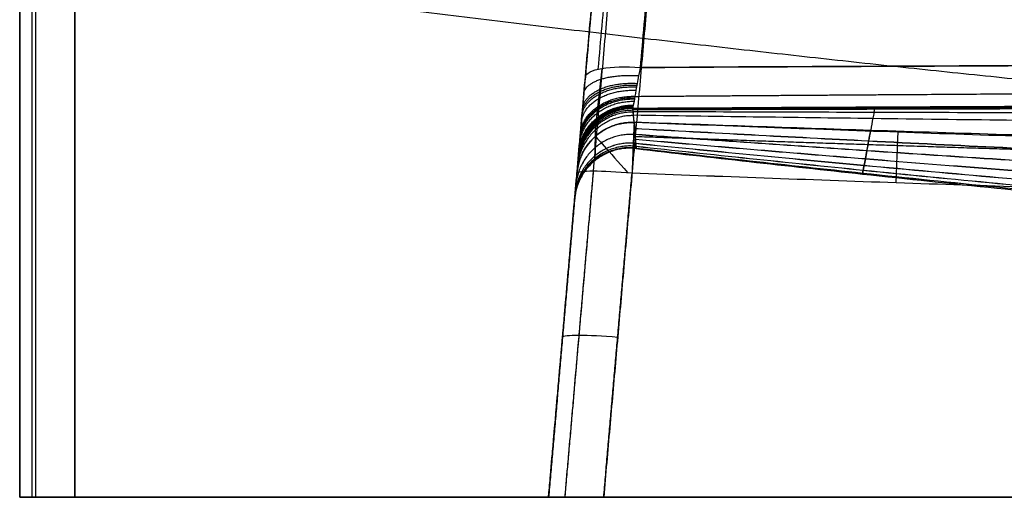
# Model space of a CAD drawing. Header units: millimetres. Extents: x -303 to 908, y -150 to 0.
# Tile 1 of 256: x -303 to -213, y -125 to -82. Entities that reach past the tile are written whole.
import ezdxf

# ---------------------------------------------------------------- set-up
doc = ezdxf.new("R2010")
doc.units = ezdxf.units.MM
doc.header["$MEASUREMENT"] = 0
doc.layers.add('IGES level 0', color=7, linetype='Continuous', true_color=0xfcfbff)

msp = doc.modelspace()

# ---------------------------------------------------------------- linework, layer by layer
at = {"layer": 'IGES level 0', "extrusion": (0.084207, 0.962495, -0.2579)}
for start in [360, 0]:
    msp.add_arc((237.824, -176.89, -65.156), 5, start, 88.70744, dxfattribs=at)
at = {"layer": 'IGES level 0', "extrusion": (-0.00356, -0.040688, 0.999166)}
msp.add_arc((-237.824, -121.827, -139.99), 5, 95.28895, 180, dxfattribs=at)
at = {"layer": 'IGES level 0', "extrusion": (0.003249, 0.037136, 0.999305)}
msp.add_arc((237.824, 121.397, 108.19), 5, 272.81944, 0, dxfattribs=at)
at = {"layer": 'IGES level 0'}
msp.add_arc((-247.14, -96.105, 112.64), 5, 87.82849, 175, dxfattribs=at)
at = {"layer": 'IGES level 0', "extrusion": (0.999276, -0.037891, 0.003315)}
msp.add_arc((-105.401, 113.446, -242.946), 5, 357.86621, 85.0036, dxfattribs=at)
at = {"layer": 'IGES level 0', "extrusion": (0.749988, 0.661452, 6.12323e-17)}
msp.add_arc((91.394, 112.64, -248.921), 5, 358.52665, 82.79488, dxfattribs=at)
at = {"layer": 'IGES level 0', "extrusion": (0.086827, 0.992433, -0.086827)}
for centre, start in [((237.824, 102.032, -126.616), 360), ((237.824, 102.032, -126.616), 0), ((237.824, 102.032, -141.573), 360)]:
    msp.add_arc(centre, 5, start, 89.56477, dxfattribs=at)
at = {"layer": 'IGES level 0', "extrusion": (2.62743e-46, 1, 6.12323e-17)}
msp.add_arc((297.5, 163, -125), 5, 0, 90, dxfattribs=at)
at = {"layer": 'IGES level 0', "extrusion": (-8.89496e-48, 1, 6.12323e-17)}
msp.add_arc((297.5, -287, -125), 5, 270, 0, dxfattribs=at)
at = {"layer": 'IGES level 0', "extrusion": (2.62743e-46, 1, -6.12323e-17)}
msp.add_arc((297.5, -287, -125), 5, 270, 360, dxfattribs=at)
at = {"layer": 'IGES level 0', "extrusion": (-8.89496e-48, 1, -6.12323e-17)}
msp.add_arc((297.5, 163, -125), 5, 0, 90, dxfattribs=at)
at = {"layer": 'IGES level 0'}
for points, degree in [([(-302.5, -3, 163), (-302.5, -64, 163), (-302.5, -125, 163)], 2), ([(-302.5, -125, -287), (-302.5, -64, -287), (-302.5, -3, -287)], 2), ([(-302.5, -125, 163), (-302.5, -64, 163), (-302.5, -3, 163)], 2), ([(-302.5, -3, -287), (-302.5, -64, -287), (-302.5, -125, -287)], 2), ([(-302.5, -125, -62), (-302.5, -64, -62), (-302.5, -3, -62)], 2), ([(-301.365, -125, 166.172), (-301.365, -64, 166.172), (-301.365, -3, 166.172)], 2), ([(-301.036, -125, -290.536), (-301.036, -64, -290.536), (-301.036, -3, -290.536)], 2), ([(-297.5, -125, 168), (-297.5, -64, 168), (-297.5, -3, 168)], 2), ([(-297.5, -3, -292), (-297.5, -64, -292), (-297.5, -125, -292)], 2), ([(-297.5, -125, -292), (-297.5, -64, -292), (-297.5, -3, -292)], 2), ([(-297.5, -3, 168), (-297.5, -64, 168), (-297.5, -125, 168)], 2), ([(-250.192, -86.286, -151.074), (-247.461, -55.071, -159.439), (-244.73, -23.855, -167.803)], 2), ([(-246.381, -86.137, -149.272), (-243.65, -54.921, -157.637), (-240.919, -23.706, -166.001)], 2), ([(-246.381, -86.137, -149.272), (-243.65, -54.921, -157.637), (-240.919, -23.706, -166.001)], 2), ([(-254.687, -125, -259.206), (-250.294, -74.782, -254.813), (-245.9, -24.564, -250.419)], 2), ([(-254.687, -125, -259.206), (-250.294, -74.782, -254.813), (-245.9, -24.564, -250.419)], 2), ([(-244.428, -24.386, -253.928), (-248.829, -74.693, -258.329), (-253.231, -125, -262.731)], 2), ([(-245.9, -24.564, -170.83), (-248.631, -55.78, -162.466), (-251.362, -86.995, -154.102)], 2), ([(-245.9, -24.564, -170.83), (-248.631, -55.78, -162.466), (-251.362, -86.995, -154.102)], 2), ([(-240.919, -24.564, -255.4), (-245.313, -74.782, -259.794), (-249.706, -125, -264.187)], 2), ([(-240.919, -24.564, -255.4), (-245.313, -74.782, -259.794), (-249.706, -125, -264.187)], 2), ([(-271.717, -80.413, 0), (-240.077, -84.305, 0), (-208.437, -87.968, 0), (-176.797, -90.953, 0), (-145.157, -93.04, 0), (-113.517, -94.174, 0)], 5), ([(-103.817, -89.311, -145.416), (-151.564, -89.379, -145.323), (-199.31, -89.582, -145.044), (-247.055, -89.842, -144.645)], 3), ([(-247.055, -89.842, -144.645), (-199.31, -89.582, -145.044), (-151.564, -89.379, -145.323), (-103.817, -89.311, -145.416)], 3), ([(-252.121, -95.669, 112.64), (-253.404, -110.335, 113.923), (-254.687, -125, 115.206)], 2), ([(-252.121, -95.669, 112.64), (-253.404, -110.335, 113.923), (-254.687, -125, 115.206)], 2), ([(-250.649, -95.491, 116.149), (-251.94, -110.246, 117.44), (-253.231, -125, 118.731)], 2), ([(-249.706, -125, 120.187), (-248.423, -110.335, 118.904), (-247.14, -95.669, 117.621)], 2), ([(-249.706, -125, 120.187), (-248.423, -110.335, 118.904), (-247.14, -95.669, 117.621)], 2), ([(-254.687, -125, -72), (-253.462, -110.996, -72), (-252.237, -96.992, -72)], 2), ([(-302.5, -125, -287), (-302.5, -125, -62), (-302.5, -125, 163)], 2), ([(-302.5, -125, 163), (-302.5, -125, -62), (-302.5, -125, -287)], 2), ([(-302.5, -125, -62), (-278.594, -125, -62), (-254.687, -125, -62)], 2), ([(902.5, -125, -292), (302.5, -125, -292), (-297.5, -125, -292)], 2), ([(-297.5, -125, 168), (302.5, -125, 168), (902.5, -125, 168)], 2), ([(-297.5, -125, -292), (302.5, -125, -292), (902.5, -125, -292)], 2), ([(902.5, -125, 168), (302.5, -125, 168), (-297.5, -125, 168)], 2), ([(-254.687, -125, 115.206), (-254.687, -125, -72), (-254.687, -125, -259.206)], 2), ([(-254.687, -125, -259.206), (-254.687, -125, -72), (-254.687, -125, 115.206)], 2), ([(249.706, -125, 120.187), (0, -125, 120.187), (-249.706, -125, 120.187)], 2), ([(-85.125, -125, -264.187), (-167.416, -125, -264.187), (-249.706, -125, -264.187)], 2), ([(-249.706, -125, 120.187), (0, -125, 120.187), (249.706, -125, 120.187)], 2), ([(-249.706, -125, -264.187), (-167.416, -125, -264.187), (-85.125, -125, -264.187)], 2)]:
    msp.add_open_spline(points, degree=degree, dxfattribs=at)
for points, weights, knots in [([(-249.864, -86.221, -150.725), (-249.902, -86.559, -150.643), (-249.939, -86.886, -150.535), (-250.01, -87.52, -150.269), (-250.044, -87.826, -150.111), (-250.085, -88.196, -149.88), (-250.094, -88.27, -149.832), (-250.11, -88.414, -149.734), (-250.118, -88.485, -149.684), (-250.141, -88.694, -149.528), (-250.156, -88.829, -149.42), (-250.2, -89.22, -149.078), (-250.227, -89.462, -148.83), (-250.258, -89.741, -148.493), (-250.264, -89.795, -148.424), (-250.276, -89.902, -148.284), (-250.282, -89.953, -148.213), (-250.298, -90.104, -147.998), (-250.309, -90.198, -147.851), (-250.338, -90.461, -147.4), (-250.355, -90.612, -147.086), (-250.373, -90.769, -146.678), (-250.376, -90.799, -146.595), (-250.382, -90.856, -146.428), (-250.385, -90.882, -146.344), (-250.393, -90.957, -146.09), (-250.398, -90.999, -145.92), (-250.41, -91.106, -145.407), (-250.415, -91.148, -145.061), (-250.417, -91.163, -144.711)], [0.85751880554, 0.858351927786, 0.859154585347, 0.860701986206, 0.861446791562, 0.862341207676, 0.862518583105, 0.862866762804, 0.863037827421, 0.863542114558, 0.863866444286, 0.864804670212, 0.865384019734, 0.866049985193, 0.866180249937, 0.866434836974, 0.866558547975, 0.866917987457, 0.867142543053, 0.86777217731, 0.86813350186, 0.868511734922, 0.868583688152, 0.868720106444, 0.868784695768, 0.868965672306, 0.869069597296, 0.869332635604, 0.869443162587, 0.869489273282], [0.01015519, 0.01015519, 0.01015519, 0.01015519, 0.01173633, 0.01173633, 0.01331748, 0.01331748, 0.01371276, 0.01371276, 0.01410805, 0.01410805, 0.01489862, 0.01489862, 0.01647977, 0.01647977, 0.01687506, 0.01687506, 0.01727034, 0.01727034, 0.01806092, 0.01806092, 0.01964206, 0.01964206, 0.02003735, 0.02003735, 0.02043264, 0.02043264, 0.02122321, 0.02122321, 0.02280436, 0.02280436, 0.02280436, 0.02280436]), ([(-246.854, -88.749, -147.567), (-235.162, -88.663, -147.615), (-223.433, -88.583, -147.659), (-199.63, -88.435, -147.741), (-187.543, -88.368, -147.778), (-163.383, -88.253, -147.841), (-151.296, -88.204, -147.868), (-127.491, -88.126, -147.91), (-115.761, -88.097, -147.926), (-104.031, -88.077, -147.937)], [0.902828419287, 0.905249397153, 0.907478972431, 0.911548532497, 0.913374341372, 0.916511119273, 0.917822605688, 0.919891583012, 0.920664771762, 0.921193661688], [0.0891047, 0.0891047, 0.0891047, 0.0891047, 0.1242789, 0.1242789, 0.1605233, 0.1605233, 0.1967677, 0.1967677, 0.2319409, 0.2319409, 0.2319409, 0.2319409]), ([(-250.448, -92.358, 112.512), (-250.457, -92.735, 101.763), (-250.466, -93.081, 91.051), (-250.481, -93.681, 69.617), (-250.488, -93.933, 58.909), (-250.495, -94.222, 42.845), (-250.497, -94.303, 37.487), (-250.501, -94.434, 26.77), (-250.502, -94.484, 21.413), (-250.504, -94.55, 10.697), (-250.504, -94.567, 5.34), (-250.504, -94.567, -5.376), (-250.504, -94.55, -10.733), (-250.502, -94.483, -21.449), (-250.501, -94.434, -26.805), (-250.497, -94.302, -37.522), (-250.495, -94.221, -42.88), (-250.488, -93.932, -58.944), (-250.481, -93.68, -69.653), (-250.466, -93.08, -91.087), (-250.457, -92.734, -101.799), (-250.443, -92.169, -117.9), (-250.438, -91.973, -123.259), (-250.43, -91.673, -131.306), (-250.427, -91.572, -133.986), (-250.423, -91.42, -138.008), (-250.422, -91.368, -139.349), (-250.419, -91.266, -142.029), (-250.418, -91.215, -143.37), (-250.417, -91.163, -144.711)], [0.862144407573, 0.859824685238, 0.857684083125, 0.853985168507, 0.852428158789, 0.850647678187, 0.850146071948, 0.849338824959, 0.849033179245, 0.848625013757, 0.848522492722, 0.848522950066, 0.848625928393, 0.849034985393, 0.849341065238, 0.850149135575, 0.850651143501, 0.852432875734, 0.853990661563, 0.857690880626, 0.859833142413, 0.86331156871, 0.864514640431, 0.86635819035, 0.866979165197, 0.867916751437, 0.868230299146, 0.868858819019, 0.869173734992, 0.869489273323], [0.0874552, 0.0874552, 0.0874552, 0.0874552, 0.1196532, 0.1196532, 0.1518513, 0.1518513, 0.1679503, 0.1679503, 0.1840493, 0.1840493, 0.2001484, 0.2001484, 0.2162474, 0.2162474, 0.2323464, 0.2323464, 0.2484455, 0.2484455, 0.2806435, 0.2806435, 0.3128416, 0.3128416, 0.3289406, 0.3289406, 0.3369901, 0.3369901, 0.3410149, 0.3410149, 0.3450396, 0.3450396, 0.3450396, 0.3450396]), ([(-247.009, -92.359, 115.949), (-239.035, -92.645, 115.957), (-231.079, -92.921, 115.964), (-215.165, -93.447, 115.978), (-207.21, -93.697, 115.985), (-191.297, -94.166, 115.998), (-183.342, -94.384, 116.004), (-167.429, -94.783, 116.015), (-159.475, -94.964, 116.019), (-143.561, -95.285, 116.028), (-135.607, -95.425, 116.032), (-119.692, -95.661, 116.039), (-111.737, -95.756, 116.041), (-95.821, -95.902, 116.046), (-87.865, -95.952, 116.047), (-71.948, -96.005, 116.049), (-63.993, -96.008, 116.049), (-48.077, -95.969, 116.048), (-40.122, -95.926, 116.047), (-24.207, -95.797, 116.043), (-16.252, -95.711, 116.041), (-0.337, -95.496, 116.035), (7.618, -95.368, 116.032), (23.533, -95.074, 116.023), (31.489, -94.909, 116.019), (47.405, -94.544, 116.009), (55.361, -94.345, 116.004), (71.278, -93.919, 115.992), (79.235, -93.693, 115.986), (103.072, -92.98, 115.966), (118.983, -92.46, 115.952), (134.962, -91.92, 115.937)], [0.862274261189, 0.86055345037, 0.858887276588, 0.855711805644, 0.85420265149, 0.851381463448, 0.850069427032, 0.847673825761, 0.846590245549, 0.844674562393, 0.843842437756, 0.842444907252, 0.841879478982, 0.841023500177, 0.840732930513, 0.840428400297, 0.840414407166, 0.840658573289, 0.840916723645, 0.841695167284, 0.842215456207, 0.843502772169, 0.844269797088, 0.84602987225, 0.847022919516, 0.849209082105, 0.850402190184, 0.85295741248, 0.854319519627, 0.858605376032, 0.861729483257, 0.864956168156], [0.1691807, 0.1691807, 0.1691807, 0.1691807, 0.1930779, 0.1930779, 0.216975, 0.216975, 0.2408722, 0.2408722, 0.2647693, 0.2647693, 0.2886665, 0.2886665, 0.3125636, 0.3125636, 0.3364607, 0.3364607, 0.3603579, 0.3603579, 0.384255, 0.384255, 0.4081522, 0.4081522, 0.4320493, 0.4320493, 0.4559465, 0.4559465, 0.4798436, 0.4798436, 0.5037408, 0.5037408, 0.5515351, 0.5515351, 0.5515351, 0.5515351])]:
    msp.add_rational_spline(points, weights, degree=3, knots=knots, dxfattribs=at)
for points, knots in [([(-247.055, -89.842, -144.645), (-247.046, -89.799, -145.719), (-246.973, -89.403, -146.756), (-246.731, -88.072, -148.405), (-246.566, -87.159, -148.999), (-246.381, -86.137, -149.272)], [0, 0, 0, 0, 0.5, 0.5, 1, 1, 1, 1]), ([(-247.055, -89.842, -144.645), (-247.046, -89.799, -145.719), (-246.973, -89.403, -146.756), (-246.731, -88.072, -148.405), (-246.566, -87.159, -148.999), (-246.381, -86.137, -149.272)], [0, 0, 0, 0, 0.5, 0.5, 1, 1, 1, 1]), ([(-246.381, -86.137, -149.272), (-222.741, -86.015, -149.305), (-199.1, -85.913, -149.332), (-175.46, -85.836, -149.353), (-151.789, -85.759, -149.374), (-128.118, -85.706, -149.388), (-104.448, -85.679, -149.395)], [1, 1, 1, 1, 1.0709224, 1.0709224, 1.0709224, 1.1419344, 1.1419344, 1.1419344, 1.1419344]), ([(-104.448, -85.679, -149.395), (-128.118, -85.706, -149.388), (-151.789, -85.759, -149.374), (-175.46, -85.836, -149.353), (-199.1, -85.913, -149.332), (-222.741, -86.015, -149.305), (-246.381, -86.137, -149.272)], [3, 3, 3, 3, 3.0710119, 3.0710119, 3.0710119, 3.1419344, 3.1419344, 3.1419344, 3.1419344]), ([(-251.362, -86.995, -154.102), (-251.542, -89.051, -153.551), (-251.702, -90.881, -152.354), (-251.934, -93.535, -149.049), (-252.003, -94.315, -146.983), (-252.01, -94.402, -144.849)], [2.548237, 2.548237, 2.548237, 2.548237, 3.048237, 3.048237, 3.548237, 3.548237, 3.548237, 3.548237]), ([(-251.362, -86.995, -154.102), (-251.542, -89.051, -153.551), (-251.702, -90.881, -152.354), (-251.934, -93.535, -149.049), (-252.003, -94.315, -146.983), (-252.01, -94.402, -144.849)], [6, 6, 6, 6, 6.5, 6.5, 7, 7, 7, 7]), ([(-246.95, -91.112, 112.454), (-246.918, -91.513, 101.738), (-246.889, -91.884, 91.025), (-246.839, -92.525, 69.601), (-246.819, -92.795, 58.89), (-246.795, -93.105, 42.824), (-246.789, -93.192, 37.468), (-246.779, -93.333, 26.757), (-246.775, -93.386, 21.402), (-246.77, -93.457, 10.692), (-246.768, -93.475, 5.337), (-246.768, -93.475, -5.373), (-246.77, -93.457, -10.728), (-246.775, -93.386, -21.438), (-246.779, -93.332, -26.793), (-246.789, -93.192, -37.503), (-246.796, -93.104, -42.859), (-246.819, -92.794, -58.926), (-246.839, -92.524, -69.637), (-246.889, -91.882, -91.061), (-246.918, -91.512, -101.774), (-246.967, -90.911, -117.847), (-246.983, -90.703, -123.206), (-247.01, -90.384, -131.244), (-247.019, -90.277, -133.924), (-247.032, -90.114, -137.944), (-247.037, -90.06, -139.284), (-247.046, -89.951, -141.965), (-247.05, -89.897, -143.305), (-247.055, -89.842, -144.645)], [0.0874552, 0.0874552, 0.0874552, 0.0874552, 0.1196532, 0.1196532, 0.1518513, 0.1518513, 0.1679503, 0.1679503, 0.1840493, 0.1840493, 0.2001484, 0.2001484, 0.2162474, 0.2162474, 0.2323464, 0.2323464, 0.2484455, 0.2484455, 0.2806435, 0.2806435, 0.3128416, 0.3128416, 0.3289406, 0.3289406, 0.3369901, 0.3369901, 0.3410149, 0.3410149, 0.3450396, 0.3450396, 0.3450396, 0.3450396]), ([(-246.95, -91.112, 112.454), (-246.886, -91.913, 91.036), (-246.834, -92.588, 69.614), (-246.772, -93.415, 26.757), (-246.762, -93.564, 5.324), (-246.783, -93.278, -37.538), (-246.814, -92.843, -58.969), (-246.914, -91.56, -101.814), (-246.982, -90.714, -123.23), (-247.055, -89.842, -144.645)], [2, 2, 2, 2, 2.25, 2.25, 2.5, 2.5, 2.75, 2.75, 3, 3, 3, 3]), ([(-247.053, -89.86, -144.223), (-239.766, -89.822, -144.325), (-232.479, -89.785, -144.422), (-225.192, -89.748, -144.515), (-217.138, -89.707, -144.618), (-209.085, -89.667, -144.714), (-201.032, -89.629, -144.804), (-192.979, -89.59, -144.894), (-184.925, -89.554, -144.977), (-176.872, -89.519, -145.052), (-168.819, -89.485, -145.127), (-160.766, -89.453, -145.195), (-152.714, -89.424, -145.255), (-152.06, -89.422, -145.259), (-151.406, -89.42, -145.264), (-150.752, -89.417, -145.269)], [-185.684344, -185.684344, -185.684344, -185.684344, -163.818971, -163.818971, -163.818971, -139.653928, -139.653928, -139.653928, -115.488885, -115.488885, -115.488885, -91.323842, -91.323842, -91.323842, -89.361384, -89.361384, -89.361384, -89.361384]), ([(-247.052, -89.88, -143.716), (-239.767, -89.848, -143.818), (-232.483, -89.816, -143.915), (-225.198, -89.784, -144.008), (-217.145, -89.748, -144.111), (-209.091, -89.713, -144.207), (-201.037, -89.679, -144.297), (-192.984, -89.645, -144.387), (-184.931, -89.613, -144.469), (-176.877, -89.582, -144.545), (-168.824, -89.552, -144.62), (-160.771, -89.523, -144.688), (-152.717, -89.498, -144.747), (-144.664, -89.472, -144.807), (-136.611, -89.45, -144.859), (-128.558, -89.43, -144.902), (-120.505, -89.411, -144.946), (-112.452, -89.395, -144.981), (-104.399, -89.382, -145.008), (-104.203, -89.382, -145.008), (-104.007, -89.382, -145.009), (-103.811, -89.382, -145.01)], [-185.675538, -185.675538, -185.675538, -185.675538, -163.818971, -163.818971, -163.818971, -139.653928, -139.653928, -139.653928, -115.488885, -115.488885, -115.488885, -91.323842, -91.323842, -91.323842, -67.158798, -67.158798, -67.158798, -42.993755, -42.993755, -42.993755, -42.405538, -42.405538, -42.405538, -42.405538]), ([(-247.05, -89.901, -143.209), (-239.768, -89.874, -143.31), (-232.486, -89.847, -143.408), (-225.205, -89.819, -143.5), (-217.151, -89.789, -143.603), (-209.097, -89.759, -143.699), (-201.043, -89.73, -143.789), (-192.989, -89.7, -143.879), (-184.936, -89.672, -143.962), (-176.882, -89.646, -144.037), (-168.828, -89.619, -144.112), (-160.775, -89.594, -144.18), (-152.721, -89.572, -144.239), (-144.668, -89.549, -144.299), (-136.614, -89.529, -144.351), (-128.561, -89.512, -144.394), (-120.507, -89.495, -144.438), (-112.454, -89.481, -144.473), (-104.4, -89.47, -144.5), (-104.201, -89.47, -144.5), (-104.002, -89.469, -144.501), (-103.802, -89.469, -144.502)], [-185.666739, -185.666739, -185.666739, -185.666739, -163.818971, -163.818971, -163.818971, -139.653928, -139.653928, -139.653928, -115.488885, -115.488885, -115.488885, -91.323842, -91.323842, -91.323842, -67.158798, -67.158798, -67.158798, -42.993755, -42.993755, -42.993755, -42.395317, -42.395317, -42.395317, -42.395317]), ([(-247.047, -89.942, -142.194), (-239.77, -89.926, -142.295), (-232.494, -89.908, -142.393), (-225.218, -89.89, -142.485), (-217.163, -89.871, -142.587), (-209.109, -89.85, -142.684), (-201.055, -89.83, -142.773), (-193, -89.81, -142.863), (-184.946, -89.791, -142.946), (-176.892, -89.772, -143.021), (-168.837, -89.753, -143.096), (-160.783, -89.735, -143.164), (-152.729, -89.719, -143.223), (-144.675, -89.703, -143.283), (-136.621, -89.688, -143.335), (-128.566, -89.676, -143.378), (-120.512, -89.663, -143.421), (-112.458, -89.653, -143.456), (-104.404, -89.645, -143.483), (-104.198, -89.645, -143.484), (-103.991, -89.645, -143.485), (-103.785, -89.644, -143.485)], [-185.64916, -185.64916, -185.64916, -185.64916, -163.818971, -163.818971, -163.818971, -139.653928, -139.653928, -139.653928, -115.488885, -115.488885, -115.488885, -91.323842, -91.323842, -91.323842, -67.158798, -67.158798, -67.158798, -42.993755, -42.993755, -42.993755, -42.374888, -42.374888, -42.374888, -42.374888]), ([(-225.188, -89.727, -144.82), (-225.189, -89.734, -144.718), (-225.191, -89.741, -144.617), (-225.192, -89.748, -144.515), (-225.194, -89.76, -144.346), (-225.196, -89.772, -144.177), (-225.198, -89.784, -144.008), (-225.2, -89.796, -143.839), (-225.203, -89.807, -143.67), (-225.205, -89.819, -143.5), (-225.209, -89.843, -143.162), (-225.213, -89.867, -142.823), (-225.218, -89.89, -142.485), (-225.235, -89.985, -141.131), (-225.252, -90.079, -139.777), (-225.269, -90.173, -138.423), (-225.304, -90.361, -135.714), (-225.338, -90.547, -133.004), (-225.372, -90.731, -130.294), (-225.439, -91.098, -124.873), (-225.505, -91.456, -119.45), (-225.568, -91.799, -114.023), (-225.632, -92.143, -108.596), (-225.693, -92.472, -103.166), (-225.75, -92.782, -97.734), (-225.808, -93.093, -92.302), (-225.862, -93.385, -86.868), (-225.912, -93.655, -81.431), (-225.962, -93.925, -75.995), (-226.008, -94.173, -70.556), (-226.05, -94.396, -65.116), (-226.091, -94.619, -59.676), (-226.128, -94.818, -54.234), (-226.16, -94.989, -48.792), (-226.192, -95.161, -43.349), (-226.219, -95.305, -37.905), (-226.241, -95.421, -32.46), (-226.263, -95.538, -27.015), (-226.279, -95.625, -21.57), (-226.29, -95.683, -16.124), (-226.301, -95.742, -10.678), (-226.306, -95.771, -5.231), (-226.306, -95.77, 0.215), (-226.306, -95.769, 5.661), (-226.3, -95.739, 11.108), (-226.289, -95.679, 16.554), (-226.278, -95.619, 22), (-226.261, -95.53, 27.445), (-226.239, -95.412, 32.89), (-226.217, -95.295, 38.335), (-226.19, -95.149, 43.779), (-226.158, -94.976, 49.221), (-226.126, -94.803, 54.664), (-226.088, -94.603, 60.106), (-226.047, -94.379, 65.546), (-226.005, -94.154, 70.986), (-225.958, -93.905, 76.424), (-225.908, -93.634, 81.86), (-225.858, -93.362, 87.297), (-225.803, -93.069, 92.731), (-225.746, -92.758, 98.163), (-225.695, -92.486, 102.909), (-225.642, -92.2, 107.652), (-225.587, -91.902, 112.394)], [-144.121239, -144.121239, -144.121239, -144.121239, -143.816427, -143.816427, -143.816427, -143.309279, -143.309279, -143.309279, -142.802131, -142.802131, -142.802131, -141.787836, -141.787836, -141.787836, -137.730653, -137.730653, -137.730653, -129.616287, -129.616287, -129.616287, -113.387555, -113.387555, -113.387555, -97.158823, -97.158823, -97.158823, -80.930091, -80.930091, -80.930091, -64.701359, -64.701359, -64.701359, -48.472628, -48.472628, -48.472628, -32.243896, -32.243896, -32.243896, -16.015164, -16.015164, -16.015164, 0.213568, 0.213568, 0.213568, 16.4423, 16.4423, 16.4423, 32.671032, 32.671032, 32.671032, 48.899763, 48.899763, 48.899763, 65.128495, 65.128495, 65.128495, 81.357227, 81.357227, 81.357227, 97.585959, 97.585959, 97.585959, 111.76385, 111.76385, 111.76385, 111.76385]), ([(-247.033, -90.107, -138.135), (-239.778, -90.131, -138.235), (-232.524, -90.153, -138.331), (-225.269, -90.173, -138.423), (-217.213, -90.195, -138.524), (-209.157, -90.215, -138.62), (-201.1, -90.232, -138.709), (-193.043, -90.248, -138.799), (-184.987, -90.263, -138.881), (-176.93, -90.275, -138.956), (-168.873, -90.288, -139.031), (-160.816, -90.298, -139.098), (-152.76, -90.307, -139.157), (-144.703, -90.316, -139.216), (-136.646, -90.323, -139.268), (-128.589, -90.329, -139.311), (-120.532, -90.335, -139.354), (-112.475, -90.339, -139.389), (-104.418, -90.343, -139.416), (-104.184, -90.343, -139.416), (-103.951, -90.343, -139.417), (-103.717, -90.343, -139.418)], [-185.57915, -185.57915, -185.57915, -185.57915, -163.818971, -163.818971, -163.818971, -139.653928, -139.653928, -139.653928, -115.488885, -115.488885, -115.488885, -91.323842, -91.323842, -91.323842, -67.158798, -67.158798, -67.158798, -42.993755, -42.993755, -42.993755, -42.293398, -42.293398, -42.293398, -42.293398]), ([(-247.006, -90.433, -130.013), (-239.795, -90.537, -130.111), (-232.583, -90.637, -130.205), (-225.372, -90.731, -130.294), (-217.311, -90.836, -130.394), (-209.251, -90.933, -130.488), (-201.19, -91.023, -130.576), (-193.129, -91.114, -130.664), (-185.068, -91.196, -130.745), (-177.006, -91.27, -130.818), (-168.944, -91.345, -130.892), (-160.882, -91.412, -130.958), (-152.82, -91.47, -131.017), (-144.758, -91.528, -131.075), (-136.695, -91.579, -131.126), (-128.633, -91.621, -131.168), (-120.57, -91.663, -131.211), (-112.508, -91.697, -131.245), (-104.445, -91.723, -131.271), (-104.158, -91.724, -131.272), (-103.87, -91.725, -131.273), (-103.583, -91.726, -131.274)], [-185.440992, -185.440992, -185.440992, -185.440992, -163.818971, -163.818971, -163.818971, -139.653928, -139.653928, -139.653928, -115.488885, -115.488885, -115.488885, -91.323842, -91.323842, -91.323842, -67.158798, -67.158798, -67.158798, -42.993755, -42.993755, -42.993755, -42.132081, -42.132081, -42.132081, -42.132081]), ([(134.906, -90.645, 112.491), (118.989, -91.217, 112.447), (103.074, -91.771, 112.405), (79.203, -92.533, 112.349), (71.247, -92.776, 112.332), (55.334, -93.231, 112.3), (47.379, -93.445, 112.285), (31.467, -93.836, 112.258), (23.512, -94.013, 112.246), (7.602, -94.329, 112.225), (-0.353, -94.466, 112.215), (-16.262, -94.697, 112.2), (-24.217, -94.79, 112.194), (-40.127, -94.929, 112.185), (-48.082, -94.975, 112.182), (-63.992, -95.017, 112.179), (-71.948, -95.014, 112.179), (-87.859, -94.957, 112.182), (-95.815, -94.903, 112.186), (-111.726, -94.747, 112.195), (-119.681, -94.644, 112.202), (-135.59, -94.391, 112.218), (-143.544, -94.241, 112.228), (-159.452, -93.897, 112.251), (-167.406, -93.702, 112.264), (-183.313, -93.274, 112.294), (-191.267, -93.04, 112.31), (-207.175, -92.539, 112.347), (-215.13, -92.272, 112.366), (-231.039, -91.71, 112.408), (-238.994, -91.416, 112.43), (-246.95, -91.112, 112.454)], [-0.5515351, -0.5515351, -0.5515351, -0.5515351, -0.5037408, -0.5037408, -0.4798436, -0.4798436, -0.4559465, -0.4559465, -0.4320493, -0.4320493, -0.4081522, -0.4081522, -0.384255, -0.384255, -0.3603579, -0.3603579, -0.3364607, -0.3364607, -0.3125636, -0.3125636, -0.2886665, -0.2886665, -0.2647693, -0.2647693, -0.2408722, -0.2408722, -0.216975, -0.216975, -0.1930779, -0.1930779, -0.1691807, -0.1691807, -0.1691807, -0.1691807]), ([(134.906, -90.645, 112.491), (103.094, -91.788, 112.402), (71.278, -92.857, 112.325), (7.637, -94.421, 112.217), (-24.188, -94.911, 112.186), (-87.848, -95.081, 112.174), (-119.684, -94.758, 112.194), (-183.328, -93.38, 112.286), (-215.141, -92.326, 112.36), (-246.95, -91.112, 112.454)], [1, 1, 1, 1, 1.25, 1.25, 1.5, 1.5, 1.75, 1.75, 2, 2, 2, 2]), ([(-246.954, -91.063, -113.762), (-239.827, -91.319, -113.852), (-232.698, -91.565, -113.94), (-225.568, -91.799, -114.023), (-217.501, -92.064, -114.117), (-209.433, -92.314, -114.206), (-201.364, -92.546, -114.289), (-193.294, -92.778, -114.371), (-185.224, -92.992, -114.448), (-177.153, -93.187, -114.518), (-169.082, -93.382, -114.587), (-161.01, -93.557, -114.65), (-152.937, -93.712, -114.705), (-144.865, -93.866, -114.761), (-136.792, -94.001, -114.809), (-128.718, -94.113, -114.849), (-120.645, -94.226, -114.889), (-112.571, -94.317, -114.921), (-104.498, -94.386, -114.946), (-104.106, -94.389, -114.947), (-103.714, -94.393, -114.948), (-103.323, -94.396, -114.949)], [-185.176414, -185.176414, -185.176414, -185.176414, -163.818971, -163.818971, -163.818971, -139.653928, -139.653928, -139.653928, -115.488885, -115.488885, -115.488885, -91.323842, -91.323842, -91.323842, -67.158798, -67.158798, -67.158798, -42.993755, -42.993755, -42.993755, -41.821881, -41.821881, -41.821881, -41.821881]), ([(-246.908, -91.635, 97.929), (-239.856, -92.024, 98.01), (-232.802, -92.4, 98.088), (-225.746, -92.758, 98.163), (-217.672, -93.168, 98.249), (-209.597, -93.555, 98.33), (-201.521, -93.916, 98.406), (-193.444, -94.276, 98.482), (-185.365, -94.61, 98.552), (-177.286, -94.915, 98.616), (-169.206, -95.219, 98.68), (-161.125, -95.494, 98.738), (-153.043, -95.736, 98.788), (-144.962, -95.978, 98.839), (-136.879, -96.189, 98.883), (-128.796, -96.365, 98.92), (-120.713, -96.542, 98.957), (-112.629, -96.685, 98.986), (-104.545, -96.794, 99.009), (-96.461, -96.902, 99.031), (-88.377, -96.976, 99.047), (-80.293, -97.016, 99.055), (-72.209, -97.055, 99.062), (-64.125, -97.06, 99.063), (-56.041, -97.031, 99.057), (-47.957, -97.002, 99.05), (-39.874, -96.938, 99.037), (-31.791, -96.842, 99.016), (-23.709, -96.746, 98.996), (-15.627, -96.617, 98.968), (-7.545, -96.456, 98.934), (0.536, -96.296, 98.9), (8.616, -96.104, 98.86), (16.695, -95.883, 98.813), (24.775, -95.662, 98.767), (32.853, -95.412, 98.714), (40.929, -95.136, 98.656), (49.006, -94.86, 98.598), (57.082, -94.558, 98.535), (65.155, -94.233, 98.467), (73.229, -93.908, 98.398), (81.301, -93.56, 98.326), (89.372, -93.193, 98.249), (97.442, -92.826, 98.173), (105.511, -92.44, 98.092), (113.577, -92.039, 98.009), (120.688, -91.686, 97.936), (127.798, -91.322, 97.861), (134.907, -90.95, 97.784)], [-184.939672, -184.939672, -184.939672, -184.939672, -163.818971, -163.818971, -163.818971, -139.653928, -139.653928, -139.653928, -115.488885, -115.488885, -115.488885, -91.323842, -91.323842, -91.323842, -67.158798, -67.158798, -67.158798, -42.993755, -42.993755, -42.993755, -18.828712, -18.828712, -18.828712, 5.336331, 5.336331, 5.336331, 29.501374, 29.501374, 29.501374, 53.666417, 53.666417, 53.666417, 77.83146, 77.83146, 77.83146, 101.996503, 101.996503, 101.996503, 126.161546, 126.161546, 126.161546, 150.326589, 150.326589, 150.326589, 174.491633, 174.491633, 174.491633, 195.796027, 195.796027, 195.796027, 195.796027]), ([(-246.907, -91.65, -97.5), (-239.857, -92.043, -97.581), (-232.804, -92.421, -97.659), (-225.75, -92.782, -97.734), (-217.677, -93.196, -97.82), (-209.602, -93.587, -97.901), (-201.525, -93.951, -97.976), (-193.448, -94.315, -98.052), (-185.369, -94.652, -98.122), (-177.289, -94.959, -98.186), (-169.209, -95.266, -98.25), (-161.128, -95.543, -98.307), (-153.046, -95.788, -98.358), (-144.964, -96.033, -98.408), (-136.881, -96.245, -98.452), (-128.798, -96.423, -98.489), (-120.714, -96.602, -98.526), (-112.63, -96.746, -98.555), (-104.546, -96.855, -98.578), (-104.058, -96.862, -98.579), (-103.57, -96.869, -98.58), (-103.082, -96.875, -98.582)], [-184.933613, -184.933613, -184.933613, -184.933613, -163.818971, -163.818971, -163.818971, -139.653928, -139.653928, -139.653928, -115.488885, -115.488885, -115.488885, -91.323842, -91.323842, -91.323842, -67.158798, -67.158798, -67.158798, -42.993755, -42.993755, -42.993755, -41.53511, -41.53511, -41.53511, -41.53511]), ([(-246.867, -92.164, 81.658), (-239.883, -92.672, 81.728), (-232.897, -93.164, 81.796), (-225.908, -93.634, 81.86), (-217.83, -94.177, 81.936), (-209.748, -94.691, 82.007), (-201.665, -95.171, 82.073), (-193.581, -95.65, 82.14), (-185.496, -96.095, 82.202), (-177.408, -96.501, 82.258), (-169.321, -96.906, 82.314), (-161.232, -97.273, 82.365), (-153.141, -97.596, 82.41), (-145.051, -97.92, 82.454), (-136.959, -98.2, 82.493), (-128.867, -98.436, 82.526), (-120.775, -98.672, 82.558), (-112.682, -98.863, 82.584), (-104.589, -99.008, 82.604), (-96.495, -99.152, 82.624), (-88.402, -99.251, 82.637), (-80.308, -99.303, 82.644), (-72.215, -99.355, 82.651), (-64.121, -99.361, 82.651), (-56.028, -99.321, 82.645), (-47.935, -99.282, 82.639), (-39.843, -99.196, 82.627), (-31.751, -99.067, 82.609), (-23.66, -98.937, 82.591), (-15.569, -98.764, 82.566), (-7.479, -98.548, 82.536), (0.61, -98.333, 82.506), (8.698, -98.076, 82.47), (16.785, -97.781, 82.429), (24.872, -97.486, 82.388), (32.957, -97.152, 82.342), (41.041, -96.784, 82.29), (49.124, -96.416, 82.239), (57.206, -96.014, 82.184), (65.285, -95.581, 82.124), (73.365, -95.149, 82.064), (81.442, -94.687, 82.001), (89.517, -94.201, 81.934), (97.592, -93.715, 81.867), (105.664, -93.205, 81.797), (113.734, -92.677, 81.724), (120.793, -92.214, 81.661), (127.85, -91.738, 81.596), (134.906, -91.253, 81.53)], [-184.723762, -184.723762, -184.723762, -184.723762, -163.818971, -163.818971, -163.818971, -139.653928, -139.653928, -139.653928, -115.488885, -115.488885, -115.488885, -91.323842, -91.323842, -91.323842, -67.158798, -67.158798, -67.158798, -42.993755, -42.993755, -42.993755, -18.828712, -18.828712, -18.828712, 5.336331, 5.336331, 5.336331, 29.501374, 29.501374, 29.501374, 53.666417, 53.666417, 53.666417, 77.83146, 77.83146, 77.83146, 101.996503, 101.996503, 101.996503, 126.161546, 126.161546, 126.161546, 150.326589, 150.326589, 150.326589, 174.491633, 174.491633, 174.491633, 195.631958, 195.631958, 195.631958, 195.631958]), ([(-246.832, -92.617, 65.379), (-239.907, -93.226, 65.436), (-232.978, -93.815, 65.492), (-226.047, -94.379, 65.546), (-217.964, -95.036, 65.608), (-209.877, -95.659, 65.668), (-201.788, -96.241, 65.723), (-193.699, -96.823, 65.778), (-185.607, -97.363, 65.83), (-177.513, -97.855, 65.877), (-169.419, -98.348, 65.924), (-161.323, -98.793, 65.966), (-153.225, -99.186, 66.004), (-145.128, -99.579, 66.041), (-137.029, -99.921, 66.074), (-128.928, -100.207, 66.101), (-120.828, -100.494, 66.128), (-112.727, -100.726, 66.15), (-104.626, -100.902, 66.167), (-96.525, -101.078, 66.183), (-88.423, -101.197, 66.194), (-80.321, -101.26, 66.2), (-72.219, -101.323, 66.206), (-64.118, -101.329, 66.206), (-56.017, -101.28, 66.201), (-47.916, -101.231, 66.196), (-39.816, -101.126, 66.186), (-31.717, -100.968, 66.17), (-23.617, -100.809, 66.155), (-15.519, -100.597, 66.134), (-7.422, -100.335, 66.109), (0.674, -100.072, 66.083), (8.769, -99.76, 66.053), (16.863, -99.4, 66.019), (24.956, -99.041, 65.984), (33.047, -98.635, 65.945), (41.136, -98.188, 65.903), (49.225, -97.741, 65.86), (57.312, -97.252, 65.813), (65.396, -96.729, 65.764), (73.48, -96.205, 65.714), (81.562, -95.646, 65.661), (89.64, -95.058, 65.605), (97.719, -94.47, 65.55), (105.794, -93.854, 65.492), (113.866, -93.216, 65.432), (120.881, -92.662, 65.38), (127.894, -92.092, 65.327), (134.904, -91.512, 65.272)], [-184.540889, -184.540889, -184.540889, -184.540889, -163.818971, -163.818971, -163.818971, -139.653928, -139.653928, -139.653928, -115.488885, -115.488885, -115.488885, -91.323842, -91.323842, -91.323842, -67.158798, -67.158798, -67.158798, -42.993755, -42.993755, -42.993755, -18.828712, -18.828712, -18.828712, 5.336331, 5.336331, 5.336331, 29.501374, 29.501374, 29.501374, 53.666417, 53.666417, 53.666417, 77.83146, 77.83146, 77.83146, 101.996503, 101.996503, 101.996503, 126.161546, 126.161546, 126.161546, 150.326589, 150.326589, 150.326589, 174.491633, 174.491633, 174.491633, 195.492219, 195.492219, 195.492219, 195.492219]), ([(-246.866, -92.177, -81.229), (-239.884, -92.688, -81.299), (-232.899, -93.182, -81.367), (-225.912, -93.655, -81.431), (-217.833, -94.201, -81.506), (-209.752, -94.719, -81.577), (-201.668, -95.201, -81.643), (-193.585, -95.684, -81.709), (-185.499, -96.132, -81.771), (-177.411, -96.54, -81.827), (-169.324, -96.948, -81.883), (-161.234, -97.316, -81.933), (-153.144, -97.642, -81.978), (-145.053, -97.967, -82.023), (-136.961, -98.25, -82.061), (-128.869, -98.487, -82.094), (-120.776, -98.724, -82.126), (-112.683, -98.916, -82.152), (-104.59, -99.062, -82.172), (-104.015, -99.072, -82.173), (-103.441, -99.082, -82.174), (-102.867, -99.092, -82.176)], [-184.718505, -184.718505, -184.718505, -184.718505, -163.818971, -163.818971, -163.818971, -139.653928, -139.653928, -139.653928, -115.488885, -115.488885, -115.488885, -91.323842, -91.323842, -91.323842, -67.158798, -67.158798, -67.158798, -42.993755, -42.993755, -42.993755, -41.279224, -41.279224, -41.279224, -41.279224]), ([(-246.805, -92.984, 49.093), (-239.925, -93.671, 49.137), (-233.043, -94.337, 49.18), (-226.158, -94.976, 49.221), (-218.071, -95.725, 49.27), (-209.981, -96.437, 49.316), (-201.888, -97.101, 49.359), (-193.794, -97.765, 49.401), (-185.697, -98.381, 49.441), (-177.598, -98.944, 49.478), (-169.499, -99.507, 49.514), (-161.397, -100.016, 49.547), (-153.293, -100.465, 49.576), (-145.19, -100.915, 49.606), (-137.084, -101.305, 49.631), (-128.978, -101.633, 49.652), (-120.872, -101.961, 49.673), (-112.764, -102.226, 49.69), (-104.656, -102.427, 49.703), (-96.548, -102.628, 49.716), (-88.44, -102.764, 49.725), (-80.331, -102.836, 49.729), (-72.223, -102.908, 49.733), (-64.115, -102.914, 49.734), (-56.008, -102.857, 49.73), (-47.9, -102.8, 49.726), (-39.794, -102.68, 49.717), (-31.688, -102.498, 49.705), (-23.583, -102.316, 49.693), (-15.479, -102.073, 49.677), (-7.376, -101.772, 49.657), (0.726, -101.471, 49.637), (8.827, -101.113, 49.614), (16.925, -100.701, 49.587), (25.024, -100.29, 49.56), (33.12, -99.826, 49.53), (41.214, -99.315, 49.497), (49.307, -98.804, 49.464), (57.398, -98.246, 49.428), (65.486, -97.648, 49.389), (73.573, -97.051, 49.351), (81.658, -96.413, 49.31), (89.739, -95.743, 49.267), (97.821, -95.074, 49.224), (105.899, -94.372, 49.179), (113.973, -93.647, 49.133), (120.952, -93.02, 49.093), (127.928, -92.376, 49.052), (134.902, -91.721, 49.011)], [-184.394682, -184.394682, -184.394682, -184.394682, -163.818971, -163.818971, -163.818971, -139.653928, -139.653928, -139.653928, -115.488885, -115.488885, -115.488885, -91.323842, -91.323842, -91.323842, -67.158798, -67.158798, -67.158798, -42.993755, -42.993755, -42.993755, -18.828712, -18.828712, -18.828712, 5.336331, 5.336331, 5.336331, 29.501374, 29.501374, 29.501374, 53.666417, 53.666417, 53.666417, 77.83146, 77.83146, 77.83146, 101.996503, 101.996503, 101.996503, 126.161546, 126.161546, 126.161546, 150.326589, 150.326589, 150.326589, 174.491633, 174.491633, 174.491633, 195.379885, 195.379885, 195.379885, 195.379885]), ([(-246.831, -92.628, -64.95), (-239.907, -93.239, -65.007), (-232.98, -93.83, -65.063), (-226.05, -94.396, -65.116), (-217.967, -95.056, -65.178), (-209.88, -95.682, -65.237), (-201.791, -96.266, -65.292), (-193.702, -96.851, -65.348), (-185.61, -97.393, -65.399), (-177.516, -97.887, -65.446), (-169.422, -98.382, -65.492), (-161.325, -98.829, -65.534), (-153.227, -99.224, -65.572), (-145.13, -99.619, -65.609), (-137.03, -99.961, -65.641), (-128.93, -100.249, -65.668), (-120.83, -100.537, -65.695), (-112.728, -100.77, -65.717), (-104.627, -100.947, -65.734), (-103.979, -100.961, -65.735), (-103.331, -100.975, -65.736), (-102.683, -100.988, -65.738)], [-184.536556, -184.536556, -184.536556, -184.536556, -163.818971, -163.818971, -163.818971, -139.653928, -139.653928, -139.653928, -115.488885, -115.488885, -115.488885, -91.323842, -91.323842, -91.323842, -67.158798, -67.158798, -67.158798, -42.993755, -42.993755, -42.993755, -41.060968, -41.060968, -41.060968, -41.060968]), ([(-246.804, -92.992, -48.665), (-239.926, -93.681, -48.708), (-233.045, -94.349, -48.751), (-226.16, -94.989, -48.792), (-218.074, -95.741, -48.84), (-209.983, -96.454, -48.885), (-201.89, -97.12, -48.928), (-193.796, -97.786, -48.97), (-185.699, -98.405, -49.01), (-177.6, -98.969, -49.046), (-169.5, -99.534, -49.082), (-161.399, -100.044, -49.115), (-153.295, -100.495, -49.144), (-145.191, -100.945, -49.173), (-137.086, -101.337, -49.198), (-128.979, -101.666, -49.219), (-120.873, -101.995, -49.24), (-112.765, -102.261, -49.257), (-104.657, -102.462, -49.269), (-103.95, -102.48, -49.271), (-103.242, -102.497, -49.272), (-102.535, -102.513, -49.273)], [-184.39136, -184.39136, -184.39136, -184.39136, -163.818971, -163.818971, -163.818971, -139.653928, -139.653928, -139.653928, -115.488885, -115.488885, -115.488885, -91.323842, -91.323842, -91.323842, -67.158798, -67.158798, -67.158798, -42.993755, -42.993755, -42.993755, -40.885698, -40.885698, -40.885698, -40.885698]), ([(-246.785, -93.253, 32.803), (-239.94, -93.998, 32.833), (-233.091, -94.72, 32.862), (-226.239, -95.412, 32.89), (-218.15, -96.229, 32.923), (-210.057, -97.005, 32.954), (-201.96, -97.73, 32.983), (-193.863, -98.454, 33.013), (-185.763, -99.128, 33.04), (-177.66, -99.742, 33.065), (-169.557, -100.357, 33.09), (-161.451, -100.912, 33.113), (-153.343, -101.403, 33.132), (-145.235, -101.894, 33.152), (-137.126, -102.321, 33.17), (-129.015, -102.679, 33.184), (-120.903, -103.037, 33.199), (-112.791, -103.327, 33.21), (-104.678, -103.546, 33.219), (-103.136, -103.588, 33.221), (-101.593, -103.627, 33.223), (-100.05, -103.663, 33.224)], [-184.288233, -184.288233, -184.288233, -184.288233, -163.818971, -163.818971, -163.818971, -139.653928, -139.653928, -139.653928, -115.488885, -115.488885, -115.488885, -91.323842, -91.323842, -91.323842, -67.158798, -67.158798, -67.158798, -42.993755, -42.993755, -42.993755, -38.398859, -38.398859, -38.398859, -38.398859]), ([(-246.784, -93.259, -32.374), (-239.94, -94.005, -32.404), (-233.092, -94.728, -32.432), (-226.241, -95.421, -32.46), (-218.152, -96.24, -32.492), (-210.059, -97.017, -32.523), (-201.962, -97.743, -32.552), (-193.865, -98.469, -32.581), (-185.765, -99.143, -32.608), (-177.661, -99.759, -32.633), (-169.558, -100.375, -32.657), (-161.452, -100.931, -32.68), (-153.344, -101.423, -32.699), (-145.236, -101.915, -32.719), (-137.126, -102.342, -32.736), (-129.015, -102.701, -32.751), (-120.904, -103.06, -32.765), (-112.792, -103.35, -32.777), (-104.679, -103.57, -32.785), (-103.928, -103.59, -32.786), (-103.177, -103.61, -32.787), (-102.427, -103.629, -32.788)], [-184.285986, -184.285986, -184.285986, -184.285986, -163.818971, -163.818971, -163.818971, -139.653928, -139.653928, -139.653928, -115.488885, -115.488885, -115.488885, -91.323842, -91.323842, -91.323842, -67.158798, -67.158798, -67.158798, -42.993755, -42.993755, -42.993755, -40.75761, -40.75761, -40.75761, -40.75761]), ([(-246.772, -93.419, 16.51), (-239.948, -94.198, 16.525), (-233.12, -94.954, 16.539), (-226.289, -95.679, 16.554), (-218.198, -96.537, 16.57), (-210.103, -97.353, 16.586), (-202.005, -98.114, 16.601), (-193.906, -98.876, 16.616), (-185.803, -99.584, 16.63), (-177.698, -100.23, 16.643), (-169.593, -100.876, 16.656), (-161.484, -101.461, 16.667), (-153.374, -101.977, 16.677), (-145.263, -102.494, 16.688), (-137.151, -102.942, 16.696), (-129.037, -103.319, 16.704), (-123.447, -103.578, 16.709), (-117.857, -103.804, 16.713), (-112.267, -103.994, 16.717)], [-184.223328, -184.223328, -184.223328, -184.223328, -163.818971, -163.818971, -163.818971, -139.653928, -139.653928, -139.653928, -115.488885, -115.488885, -115.488885, -91.323842, -91.323842, -91.323842, -67.158798, -67.158798, -67.158798, -50.512045, -50.512045, -50.512045, -50.512045]), ([(-246.772, -93.422, -16.081), (-239.948, -94.201, -16.096), (-233.121, -94.958, -16.11), (-226.29, -95.683, -16.124), (-218.199, -96.543, -16.14), (-210.104, -97.359, -16.156), (-202.006, -98.121, -16.17), (-193.907, -98.883, -16.185), (-185.804, -99.592, -16.198), (-177.699, -100.239, -16.211), (-169.593, -100.885, -16.223), (-161.485, -101.47, -16.234), (-153.374, -101.987, -16.244), (-145.264, -102.504, -16.254), (-137.151, -102.953, -16.263), (-129.037, -103.33, -16.27), (-123.508, -103.587, -16.275), (-117.977, -103.81, -16.279), (-112.447, -104, -16.283)], [-184.222194, -184.222194, -184.222194, -184.222194, -163.818971, -163.818971, -163.818971, -139.653928, -139.653928, -139.653928, -115.488885, -115.488885, -115.488885, -91.323842, -91.323842, -91.323842, -67.158798, -67.158798, -67.158798, -50.690148, -50.690148, -50.690148, -50.690148]), ([(-246.768, -93.475, 0.214), (-239.951, -94.266, 0.215), (-233.13, -95.034, 0.215), (-226.306, -95.77, 0.215), (-218.215, -96.643, 0.215), (-210.119, -97.471, 0.215), (-202.02, -98.246, 0.216), (-193.921, -99.02, 0.216), (-185.817, -99.74, 0.216), (-177.711, -100.397, 0.216), (-169.605, -101.054, 0.216), (-161.496, -101.648, 0.217), (-153.384, -102.173, 0.217), (-145.273, -102.698, 0.217), (-137.159, -103.155, 0.217), (-129.045, -103.538, 0.217), (-124.575, -103.748, 0.217), (-120.105, -103.937, 0.217), (-115.635, -104.103, 0.217)], [-184.201231, -184.201231, -184.201231, -184.201231, -163.818971, -163.818971, -163.818971, -139.653928, -139.653928, -139.653928, -115.488885, -115.488885, -115.488885, -91.323842, -91.323842, -91.323842, -67.158798, -67.158798, -67.158798, -53.849617, -53.849617, -53.849617, -53.849617]), ([(-252.01, -94.402, -144.849), (-252.087, -95.276, -123.401), (-252.16, -96.117, -101.952), (-252.271, -97.386, -59.042), (-252.309, -97.813, -37.579), (-252.333, -98.094, 5.347), (-252.32, -97.947, 26.813), (-252.249, -97.133, 69.735), (-252.191, -96.467, 91.19), (-252.121, -95.669, 112.64)], [0, 0, 0, 0, 0.25, 0.25, 0.5, 0.5, 0.75, 0.75, 1, 1, 1, 1]), ([(-252.01, -94.402, -144.849), (-252.015, -94.457, -143.508), (-252.02, -94.512, -142.168), (-252.029, -94.62, -139.487), (-252.034, -94.675, -138.146), (-252.048, -94.837, -134.125), (-252.058, -94.944, -131.444), (-252.085, -95.262, -123.401), (-252.104, -95.469, -118.038), (-252.156, -96.067, -101.951), (-252.188, -96.434, -91.225), (-252.244, -97.068, -69.77), (-252.267, -97.335, -59.041), (-252.294, -97.641, -42.944), (-252.301, -97.727, -37.578), (-252.313, -97.866, -26.847), (-252.318, -97.918, -21.481), (-252.324, -97.988, -10.75), (-252.326, -98.006, -5.384), (-252.326, -98.006, 5.348), (-252.324, -97.989, 10.714), (-252.318, -97.919, 21.446), (-252.313, -97.866, 26.811), (-252.301, -97.728, 37.543), (-252.294, -97.642, 42.909), (-252.267, -97.336, 59.005), (-252.244, -97.069, 69.734), (-252.188, -96.435, 91.189), (-252.156, -96.068, 101.915), (-252.121, -95.669, 112.64)], [-0.3450396, -0.3450396, -0.3450396, -0.3450396, -0.3410149, -0.3410149, -0.3369901, -0.3369901, -0.3289406, -0.3289406, -0.3128416, -0.3128416, -0.2806435, -0.2806435, -0.2484455, -0.2484455, -0.2323464, -0.2323464, -0.2162474, -0.2162474, -0.2001484, -0.2001484, -0.1840493, -0.1840493, -0.1679503, -0.1679503, -0.1518513, -0.1518513, -0.1196532, -0.1196532, -0.0874552, -0.0874552, -0.0874552, -0.0874552]), ([(-247.14, -95.669, 117.621), (-239.18, -95.971, 117.648), (-231.22, -96.263, 117.673), (-215.299, -96.819, 117.722), (-207.338, -97.083, 117.745), (-191.416, -97.578, 117.788), (-183.454, -97.808, 117.808), (-167.53, -98.229, 117.845), (-159.567, -98.42, 117.862), (-143.641, -98.758, 117.891), (-135.677, -98.905, 117.904), (-119.749, -99.152, 117.926), (-111.784, -99.253, 117.935), (-95.853, -99.406, 117.948), (-87.887, -99.458, 117.953), (-71.955, -99.514, 117.957), (-63.989, -99.517, 117.958), (-48.059, -99.476, 117.954), (-40.094, -99.431, 117.95), (-24.165, -99.295, 117.938), (-16.201, -99.204, 117.93), (-0.273, -98.979, 117.911), (7.691, -98.844, 117.899), (23.618, -98.535, 117.872), (31.581, -98.36, 117.857), (47.507, -97.976, 117.823), (55.47, -97.766, 117.805), (71.394, -97.317, 117.765), (79.357, -97.078, 117.744), (103.242, -96.324, 117.678), (119.164, -95.775, 117.63), (135.085, -95.204, 117.58)], [0.1691807, 0.1691807, 0.1691807, 0.1691807, 0.1930779, 0.1930779, 0.216975, 0.216975, 0.2408722, 0.2408722, 0.2647693, 0.2647693, 0.2886665, 0.2886665, 0.3125636, 0.3125636, 0.3364607, 0.3364607, 0.3603579, 0.3603579, 0.384255, 0.384255, 0.4081522, 0.4081522, 0.4320493, 0.4320493, 0.4559465, 0.4559465, 0.4798436, 0.4798436, 0.5037408, 0.5037408, 0.5515351, 0.5515351, 0.5515351, 0.5515351]), ([(-247.14, -95.669, 117.621), (-215.3, -96.877, 117.727), (-183.456, -97.913, 117.817), (-119.751, -99.264, 117.936), (-87.884, -99.579, 117.963), (-24.163, -99.414, 117.949), (7.693, -98.936, 117.907), (71.396, -97.4, 117.773), (103.243, -96.345, 117.68), (135.085, -95.204, 117.58)], [4, 4, 4, 4, 4.25, 4.25, 4.5, 4.5, 4.75, 4.75, 5, 5, 5, 5])]:
    msp.add_open_spline(points, degree=3, knots=knots, dxfattribs=at)
for points, weights, degree in [([(-251.493, -88.486, -153.573), (-251.322, -86.534, -149.168), (-246.516, -86.883, -149.008)], [1, 0.719856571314, 1], 2), ([(-251.671, -90.523, -152.355), (-251.419, -87.649, -148.606), (-246.7, -87.902, -148.399)], [1, 0.726411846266, 1], 2), ([(-251.643, -90.204, -152.592), (-251.404, -87.472, -148.72), (-246.671, -87.742, -148.517)], [1, 0.725385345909, 1], 2), ([(-251.614, -89.874, -152.817), (-251.388, -87.29, -148.826), (-246.641, -87.577, -148.63)], [1, 0.724324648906, 1], 2), ([(-251.86, -92.686, -150.054), (-251.526, -88.87, -147.446), (-246.897, -88.984, -147.248)], [1, 0.733356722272, 1], 2), ([(-251.84, -92.456, -150.38), (-251.515, -88.738, -147.614), (-246.876, -88.868, -147.411)], [1, 0.732615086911, 1], 2), ([(-251.819, -92.212, -150.697), (-251.503, -88.599, -147.777), (-246.854, -88.747, -147.569)], [1, 0.731833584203, 1], 2), ([(-251.724, -91.13, -151.847), (-251.449, -87.988, -148.358), (-246.755, -88.205, -148.145)], [1, 0.728358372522, 1], 2), ([(-247.055, -89.842, -144.645), (-251.613, -89.865, -144.662), (-252.01, -94.402, -144.849)], [1, 0.738978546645, 1], 2), ([(-251.994, -94.213, -146.418), (-251.604, -89.754, -145.512), (-247.037, -89.748, -145.43)], [1, 0.738314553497, 1], 2), ([(-251.977, -94.025, -147.191), (-251.594, -89.644, -145.928), (-247.019, -89.654, -145.817)], [1, 0.737690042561, 1], 2), ([(-251.967, -93.907, -147.574), (-251.588, -89.575, -146.133), (-247.008, -89.595, -146.008)], [1, 0.737303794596, 1], 2), ([(-251.955, -93.775, -147.949), (-251.581, -89.498, -146.334), (-246.996, -89.529, -146.196)], [1, 0.73687217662, 1], 2), ([(-251.897, -93.105, -149.381), (-251.547, -89.11, -147.093), (-246.935, -89.193, -146.911)], [1, 0.734704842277, 1], 2), ([(-247.001, -90.49, -128.565), (-251.661, -90.41, -128.578), (-252.067, -95.05, -128.763)], [1, 0.731487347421, 1], 2), ([(-247.028, -90.169, -136.604), (-251.637, -90.14, -136.619), (-252.039, -94.729, -136.806)], [1, 0.73520844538, 1], 2), ([(-247.041, -90.006, -140.624), (-251.625, -90.003, -140.641), (-252.025, -94.566, -140.827)], [1, 0.737089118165, 1], 2), ([(-246.95, -91.111, -112.49), (-251.706, -90.93, -112.498), (-252.121, -95.668, -112.676)], [1, 0.724304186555, 1], 2), ([(-252.121, -95.669, 112.64), (-251.707, -90.931, 112.463), (-246.95, -91.112, 112.454)], [1, 0.724288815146, 1], 2), ([(-246.95, -91.112, 112.454), (-246.959, -90.935, 117.207), (-247.14, -95.669, 117.621)], [1, 0.724548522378, 1], 2), ([(-246.864, -92.203, -80.349), (-251.786, -91.837, -80.351), (-252.216, -96.751, -80.497)], [1, 0.711681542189, 1], 2), ([(-246.864, -92.204, 80.313), (-251.786, -91.838, 80.315), (-252.216, -96.752, 80.462)], [1, 0.711669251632, 1], 2), ([(-223.26, -96.541, 117.697), (-223.088, -91.668, 117.271), (-223.084, -91.991, 112.387)], [1, 0.714599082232, 1], 2), ([(-246.768, -93.475, -0.018), (-251.877, -92.882, -0.018), (-252.326, -98.006, -0.018)], [1, 0.697045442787, 1], 2), ([(-246.772, -93.422, 16.047), (-251.873, -92.839, 16.046), (-252.321, -97.954, 16.08)], [1, 0.697658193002, 1], 2), ([(-246.772, -93.422, -16.083), (-251.873, -92.838, -16.082), (-252.321, -97.953, -16.115)], [1, 0.697660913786, 1], 2), ([(-246.784, -93.263, 32.113), (-251.862, -92.708, 32.111), (-252.307, -97.797, 32.177)], [1, 0.699484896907, 1], 2), ([(-246.784, -93.262, -32.148), (-251.862, -92.708, -32.146), (-252.307, -97.796, -32.213)], [1, 0.699490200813, 1], 2), ([(-246.803, -93.002, 48.179), (-251.843, -92.494, 48.178), (-252.285, -97.54, 48.275)], [1, 0.702482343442, 1], 2), ([(-246.803, -93.001, -48.214), (-251.843, -92.494, -48.213), (-252.285, -97.539, -48.31)], [1, 0.702490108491, 1], 2), ([(-249.706, -125, -264.187), (-252.629, -125, -264.187), (-254.687, -125, -262.129), (-254.687, -125, -259.206)], [1, 0.806524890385, 0.806524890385, 1], 3), ([(-254.687, -125, 115.206), (-254.687, -125, 118.129), (-252.629, -125, 120.187), (-249.706, -125, 120.187)], [1, 0.806524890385, 0.806524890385, 1], 3), ([(-249.706, -125, -264.187), (-252.629, -125, -264.187), (-254.687, -125, -262.129), (-254.687, -125, -259.206)], [1, 0.806524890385, 0.806524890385, 1], 3), ([(-254.687, -125, 115.206), (-254.687, -125, 118.129), (-252.629, -125, 120.187), (-249.706, -125, 120.187)], [1, 0.806524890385, 0.806524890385, 1], 3)]:
    msp.add_rational_spline(points, weights, degree=degree, dxfattribs=at)

doc.saveas('drawing.dxf')
